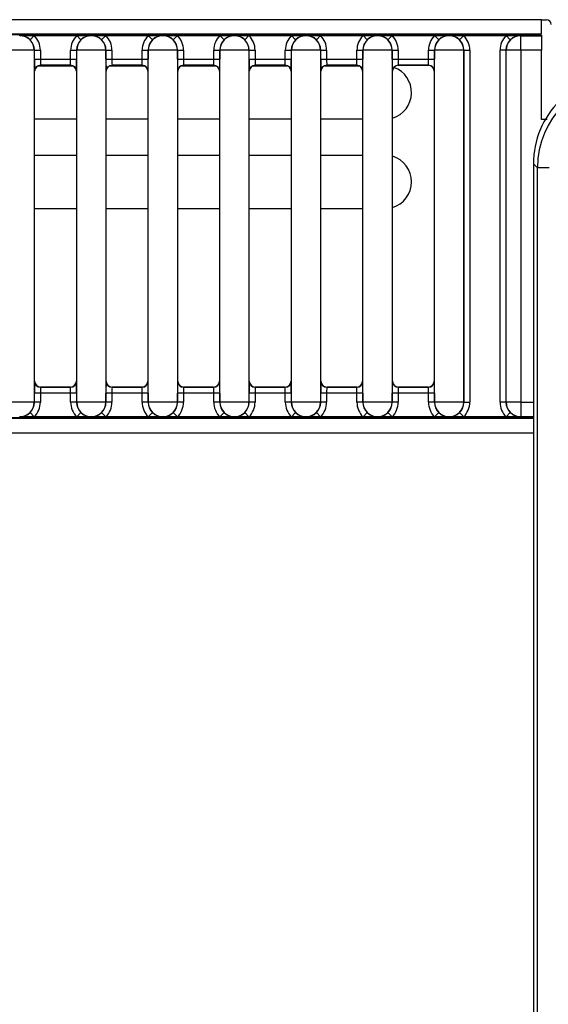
# Model space of a CAD drawing. Header units: millimetres. Extents: x 0 to 287, y 0 to 200.
# Tile 15 of 68: x 43.43 to 47.86, y 83.77 to 92.03. Entities that reach past the tile are written whole.
import ezdxf

# ---------------------------------------------------------------- set-up
doc = ezdxf.new("R2010")
doc.units = ezdxf.units.MM
doc.layers.add('130.193_BW4C_CTM', color=7, linetype='Continuous')
doc.layers.add('Défaut', color=7, linetype='Continuous')

# ---------------------------------------------------------------- blocks, each defined once
blk = doc.blocks.new('SE1')
at = {"layer": '130.193_BW4C_CTM', "color": 7, "linetype": 'Continuous'}
for p, q in [((47.8061, 92.0283), (32.8061, 92.0283)), ((47.8061, 91.9103), (47.8061, 92.0283)), ((47.8061, 92.0283), (47.8461, 92.0283)), ((47.0126, 91.9006), (32.1261, 91.9006)), ((32.8061, 91.9103), (47.8061, 91.9103)), ((43.4311, 91.8938), (43.4327, 91.8953)), ((43.4327, 91.8953), (43.5531, 91.8953)), ((43.518, 91.8597), (43.5531, 91.8953)), ((43.5531, 91.8953), (43.9091, 91.8953)), ((43.9091, 91.8953), (44.0295, 91.8953)), ((43.9442, 91.8597), (43.9091, 91.8953)), ((44.0295, 91.8953), (44.0311, 91.8938)), ((44.0311, 91.8938), (44.0327, 91.8953)), ((44.0327, 91.8953), (44.1531, 91.8953)), ((44.118, 91.8597), (44.1531, 91.8953)), ((44.1531, 91.8953), (44.5091, 91.8953)), ((44.5091, 91.8953), (44.6295, 91.8953)), ((44.5442, 91.8597), (44.5091, 91.8953)), ((44.6295, 91.8953), (44.6311, 91.8938)), ((44.6311, 91.8938), (44.6327, 91.8953)), ((44.6327, 91.8953), (44.7531, 91.8953)), ((44.718, 91.8597), (44.7531, 91.8953)), ((44.7531, 91.8953), (45.1091, 91.8953)), ((45.1091, 91.8953), (45.2295, 91.8953)), ((45.1442, 91.8597), (45.1091, 91.8953)), ((45.2295, 91.8953), (45.2311, 91.8938)), ((45.2311, 91.8938), (45.2327, 91.8953)), ((45.2327, 91.8953), (45.3531, 91.8953)), ((45.318, 91.8597), (45.3531, 91.8953)), ((45.3531, 91.8953), (45.7091, 91.8953)), ((45.7091, 91.8953), (45.8295, 91.8953)), ((45.7442, 91.8597), (45.7091, 91.8953)), ((45.8295, 91.8953), (45.8311, 91.8938)), ((45.8311, 91.8938), (45.8327, 91.8953)), ((45.8327, 91.8953), (45.9531, 91.8953)), ((45.918, 91.8597), (45.9531, 91.8953)), ((45.9531, 91.8953), (46.3091, 91.8953)), ((46.3442, 91.8597), (46.3091, 91.8953)), ((46.3091, 91.8953), (46.4295, 91.8953)), ((46.4295, 91.8953), (46.4311, 91.8938)), ((46.4311, 91.8938), (46.4327, 91.8953)), ((46.4327, 91.8953), (46.5531, 91.8953)), ((46.518, 91.8597), (46.5531, 91.8953)), ((46.5531, 91.8953), (46.9091, 91.8953)), ((46.6906, 91.8979), (46.7716, 91.8979)), ((46.9442, 91.8597), (46.9091, 91.8953)), ((46.9091, 91.8953), (47.0295, 91.8953)), ((47.0295, 91.8953), (47.0311, 91.8938)), ((47.0311, 91.8938), (47.0327, 91.8953)), ((47.0327, 91.8953), (47.1531, 91.8953)), ((47.0922, 91.8983), (47.0621, 91.9002)), ((47.118, 91.8597), (47.1531, 91.8953)), ((47.1417, 91.898), (47.8061, 91.898)), ((47.1531, 91.8953), (47.5091, 91.8953)), ((47.5442, 91.8597), (47.5091, 91.8953)), ((47.5091, 91.8953), (47.6295, 91.8953)), ((47.5191, 91.9103), (47.5191, 91.898)), ((47.5361, 91.9103), (47.5361, 91.898)), ((47.6295, 91.8953), (47.6311, 91.8938)), ((47.6311, 91.8938), (47.8061, 91.8938)), ((47.6311, 91.7716), (47.6311, 91.8938)), ((47.6442, 91.898), (47.6442, 91.9103)), ((47.8061, 91.898), (47.8061, 91.8938)), ((47.8061, 91.8938), (47.8061, 91.7716)), ((43.5532, 91.7716), (43.309, 91.7716)), ((43.5544, 91.7728), (43.5532, 91.7716)), ((43.5532, 91.7716), (43.5532, 88.819)), ((43.5544, 91.7728), (43.6044, 91.7728)), ((43.5544, 91.6962), (43.5544, 91.7728)), ((43.6044, 91.7728), (43.6044, 91.6962)), ((43.8578, 91.7728), (43.9078, 91.7728)), ((43.8578, 91.6962), (43.8578, 91.7728)), ((43.9078, 91.7728), (43.9078, 91.6962)), ((43.909, 91.7716), (43.9078, 91.7728)), ((43.909, 88.819), (43.909, 91.7716)), ((44.1532, 91.7716), (43.909, 91.7716)), ((44.1544, 91.7728), (44.1532, 91.7716)), ((44.1532, 91.7716), (44.1532, 88.819)), ((44.1544, 91.7728), (44.2044, 91.7728)), ((44.1544, 91.6962), (44.1544, 91.7728)), ((44.2044, 91.7728), (44.2044, 91.6962)), ((44.4578, 91.7728), (44.5078, 91.7728)), ((44.4578, 91.6962), (44.4578, 91.7728)), ((44.5078, 91.7728), (44.5078, 91.6962)), ((44.509, 91.7716), (44.5078, 91.7728)), ((44.509, 88.819), (44.509, 91.7716)), ((44.7532, 91.7716), (44.509, 91.7716)), ((44.7544, 91.7728), (44.7532, 91.7716)), ((44.7532, 91.7716), (44.7532, 88.819)), ((44.7544, 91.7728), (44.8044, 91.7728)), ((44.7544, 91.6962), (44.7544, 91.7728)), ((44.8044, 91.7728), (44.8044, 91.6962)), ((45.0578, 91.7728), (45.1078, 91.7728)), ((45.0578, 91.6962), (45.0578, 91.7728)), ((45.1078, 91.7728), (45.1078, 91.6962)), ((45.109, 91.7716), (45.1078, 91.7728)), ((45.109, 88.819), (45.109, 91.7716)), ((45.3532, 91.7716), (45.109, 91.7716)), ((45.3544, 91.7728), (45.3532, 91.7716)), ((45.3532, 91.7716), (45.3532, 88.819)), ((45.3544, 91.7728), (45.4044, 91.7728)), ((45.3544, 91.6962), (45.3544, 91.7728)), ((45.4044, 91.7728), (45.4044, 91.6962)), ((45.6578, 91.6962), (45.6578, 91.7728)), ((45.6578, 91.7728), (45.7078, 91.7728)), ((45.7078, 91.7728), (45.7078, 91.6962)), ((45.709, 91.7716), (45.7078, 91.7728)), ((45.709, 88.819), (45.709, 91.7716)), ((45.9532, 91.7716), (45.709, 91.7716)), ((45.9544, 91.7728), (45.9532, 91.7716)), ((45.9532, 91.7716), (45.9532, 88.819)), ((45.9544, 91.6962), (45.9544, 91.7728)), ((45.9544, 91.7728), (46.0044, 91.7728)), ((46.0044, 91.7728), (46.0044, 91.6962)), ((46.2578, 91.7728), (46.3078, 91.7728)), ((46.2578, 91.6962), (46.2578, 91.7728)), ((46.309, 91.7716), (46.3078, 91.7728)), ((46.3078, 91.7728), (46.3078, 91.6962)), ((46.309, 88.819), (46.309, 91.7716)), ((46.5532, 91.7716), (46.309, 91.7716)), ((46.5544, 91.7728), (46.5532, 91.7716)), ((46.5532, 91.7716), (46.5532, 88.819)), ((46.5544, 91.7728), (46.6044, 91.7728)), ((46.5544, 91.6962), (46.5544, 91.7728)), ((46.6044, 91.7728), (46.6044, 91.6962)), ((46.8578, 91.7728), (46.9078, 91.7728)), ((46.8578, 91.6962), (46.8578, 91.7728)), ((46.9078, 91.7728), (46.9078, 91.6962)), ((46.909, 91.7716), (46.9078, 91.7728)), ((47.1532, 91.7716), (46.909, 91.7716)), ((46.909, 88.819), (46.909, 91.7716)), ((47.1544, 91.7728), (47.1532, 91.7716)), ((47.1532, 91.7716), (47.1532, 88.819)), ((47.1544, 91.7728), (47.2044, 91.7728)), ((47.1544, 88.8179), (47.1544, 91.7728)), ((47.2044, 91.7728), (47.2044, 88.8179)), ((47.5078, 91.7728), (47.4578, 91.7728)), ((47.4578, 88.8179), (47.4578, 91.7728)), ((47.509, 91.7716), (47.5078, 91.7728)), ((47.5078, 91.7728), (47.5078, 88.8179)), ((47.6311, 91.7716), (47.509, 91.7716)), ((47.509, 88.819), (47.509, 91.7716)), ((47.6311, 91.7716), (47.6311, 88.819)), ((47.8061, 91.7716), (47.6311, 91.7716)), ((47.8061, 91.1919), (47.8061, 91.7716)), ((43.5544, 91.6962), (43.6044, 91.6962)), ((43.589, 91.6423), (43.8732, 91.6423)), ((43.6044, 91.6962), (43.8578, 91.6962)), ((43.857, 91.6462), (43.6052, 91.6462)), ((43.6052, 91.6462), (43.6061, 91.6453)), ((43.8561, 91.6453), (43.6061, 91.6453)), ((43.8561, 91.6453), (43.857, 91.6462)), ((43.8578, 91.6962), (43.9078, 91.6962)), ((44.1544, 91.6962), (44.2044, 91.6962)), ((44.189, 91.6423), (44.4732, 91.6423)), ((44.2044, 91.6962), (44.4578, 91.6962)), ((44.457, 91.6462), (44.2052, 91.6462)), ((44.2052, 91.6462), (44.2061, 91.6453)), ((44.4561, 91.6453), (44.2061, 91.6453)), ((44.4561, 91.6453), (44.457, 91.6462)), ((44.4578, 91.6962), (44.5078, 91.6962)), ((44.7544, 91.6962), (44.8044, 91.6962)), ((44.789, 91.6423), (45.0732, 91.6423)), ((44.8044, 91.6962), (45.0578, 91.6962)), ((45.057, 91.6462), (44.8052, 91.6462)), ((44.8052, 91.6462), (44.8061, 91.6453)), ((45.0561, 91.6453), (44.8061, 91.6453)), ((45.0561, 91.6453), (45.057, 91.6462)), ((45.0578, 91.6962), (45.1078, 91.6962)), ((45.3544, 91.6962), (45.4044, 91.6962)), ((45.389, 91.6423), (45.6732, 91.6423)), ((45.4044, 91.6962), (45.6578, 91.6962)), ((45.657, 91.6462), (45.4052, 91.6462)), ((45.4052, 91.6462), (45.4061, 91.6453)), ((45.6561, 91.6453), (45.4061, 91.6453)), ((45.6561, 91.6453), (45.657, 91.6462)), ((45.6578, 91.6962), (45.7078, 91.6962)), ((45.9544, 91.6962), (46.0044, 91.6962)), ((45.989, 91.6423), (46.2732, 91.6423)), ((46.0044, 91.6962), (46.2578, 91.6962)), ((46.257, 91.6462), (46.0052, 91.6462)), ((46.0052, 91.6462), (46.0061, 91.6453)), ((46.2561, 91.6453), (46.0061, 91.6453)), ((46.2561, 91.6453), (46.257, 91.6462)), ((46.2578, 91.6962), (46.3078, 91.6962)), ((46.5544, 91.6962), (46.6044, 91.6962)), ((46.6044, 91.6962), (46.8578, 91.6962)), ((46.857, 91.6462), (46.6052, 91.6462)), ((46.6052, 91.6462), (46.6061, 91.6453)), ((46.8561, 91.6453), (46.6061, 91.6453)), ((46.8561, 91.6453), (46.857, 91.6462)), ((46.8578, 91.6962), (46.9078, 91.6962)), ((43.5561, 91.5953), (43.5552, 91.5962)), ((43.5561, 88.9953), (43.5561, 91.5953)), ((43.907, 91.5962), (43.9061, 91.5953)), ((43.9061, 91.5953), (43.9061, 88.9953)), ((44.1561, 91.5953), (44.1552, 91.5962)), ((44.1561, 88.9953), (44.1561, 91.5953)), ((44.507, 91.5962), (44.5061, 91.5953)), ((44.5061, 91.5953), (44.5061, 88.9953)), ((44.7561, 91.5953), (44.7552, 91.5962)), ((44.7561, 88.9953), (44.7561, 91.5953)), ((45.107, 91.5962), (45.1061, 91.5953)), ((45.1061, 91.5953), (45.1061, 88.9953)), ((45.3561, 91.5953), (45.3552, 91.5962)), ((45.3561, 88.9953), (45.3561, 91.5953)), ((45.707, 91.5962), (45.7061, 91.5953)), ((45.7061, 91.5953), (45.7061, 88.9953)), ((45.9561, 91.5953), (45.9552, 91.5962)), ((45.9561, 88.9953), (45.9561, 91.5953)), ((46.307, 91.5962), (46.3061, 91.5953)), ((46.3061, 91.5953), (46.3061, 88.9953)), ((46.5561, 91.5953), (46.5552, 91.5962)), ((46.5561, 88.9953), (46.5561, 91.5953)), ((46.907, 91.5962), (46.9061, 91.5953)), ((46.9061, 91.5953), (46.9061, 88.9953)), ((43.9061, 91.1923), (43.5561, 91.1923)), ((44.5061, 91.1923), (44.1561, 91.1923)), ((45.1061, 91.1923), (44.7561, 91.1923)), ((45.7061, 91.1923), (45.3561, 91.1923)), ((46.3061, 91.1923), (45.9561, 91.1923)), ((47.8061, 91.1928), (47.8537, 91.1928)), ((47.8531, 91.1919), (47.8061, 91.1919)), ((43.5561, 90.8923), (43.9061, 90.8923)), ((44.1561, 90.8923), (44.5061, 90.8923)), ((44.7561, 90.8923), (45.1061, 90.8923)), ((45.3561, 90.8923), (45.7061, 90.8923)), ((45.9561, 90.8923), (46.3061, 90.8923)), ((47.7711, 90.7861), (47.7379, 90.8193)), ((47.7379, 90.8193), (47.7379, 50.6716)), ((47.7711, 50.7049), (47.7711, 90.7861)), ((47.8711, 90.7861), (47.7711, 90.7861)), ((43.9061, 90.4423), (43.5561, 90.4423)), ((44.5061, 90.4423), (44.1561, 90.4423)), ((45.1061, 90.4423), (44.7561, 90.4423)), ((45.7061, 90.4423), (45.3561, 90.4423)), ((46.3061, 90.4423), (45.9561, 90.4423)), ((43.5552, 88.9945), (43.5561, 88.9953)), ((43.9061, 88.9953), (43.907, 88.9945)), ((44.1552, 88.9945), (44.1561, 88.9953)), ((44.5061, 88.9953), (44.507, 88.9945)), ((44.7552, 88.9945), (44.7561, 88.9953)), ((45.1061, 88.9953), (45.107, 88.9945)), ((45.3552, 88.9945), (45.3561, 88.9953)), ((45.7061, 88.9953), (45.707, 88.9945)), ((45.9552, 88.9945), (45.9561, 88.9953)), ((46.3061, 88.9953), (46.307, 88.9945)), ((46.5552, 88.9945), (46.5561, 88.9953)), ((46.9061, 88.9953), (46.907, 88.9945)), ((43.6061, 88.9453), (43.6052, 88.9445)), ((43.6052, 88.9445), (43.857, 88.9445)), ((43.8561, 88.9453), (43.6061, 88.9453)), ((43.857, 88.9445), (43.8561, 88.9453)), ((44.2061, 88.9453), (44.2052, 88.9445)), ((44.2052, 88.9445), (44.457, 88.9445)), ((44.4561, 88.9453), (44.2061, 88.9453)), ((44.457, 88.9445), (44.4561, 88.9453)), ((44.8061, 88.9453), (44.8052, 88.9445)), ((44.8052, 88.9445), (45.057, 88.9445)), ((45.0561, 88.9453), (44.8061, 88.9453)), ((45.057, 88.9445), (45.0561, 88.9453)), ((45.4061, 88.9453), (45.4052, 88.9445)), ((45.4052, 88.9445), (45.657, 88.9445)), ((45.6561, 88.9453), (45.4061, 88.9453)), ((45.657, 88.9445), (45.6561, 88.9453)), ((46.0061, 88.9453), (46.0052, 88.9445)), ((46.0052, 88.9445), (46.257, 88.9445)), ((46.2561, 88.9453), (46.0061, 88.9453)), ((46.257, 88.9445), (46.2561, 88.9453)), ((46.6061, 88.9453), (46.6052, 88.9445)), ((46.6052, 88.9445), (46.857, 88.9445)), ((46.8561, 88.9453), (46.6061, 88.9453)), ((46.857, 88.9445), (46.8561, 88.9453)), ((43.6044, 88.8945), (43.5544, 88.8945)), ((43.5544, 88.8179), (43.5544, 88.8945)), ((43.8578, 88.8945), (43.6044, 88.8945)), ((43.6044, 88.8945), (43.6044, 88.8179)), ((43.9078, 88.8945), (43.8578, 88.8945)), ((43.8578, 88.8179), (43.8578, 88.8945)), ((43.9078, 88.8945), (43.9078, 88.8179)), ((44.2044, 88.8945), (44.1544, 88.8945)), ((44.1544, 88.8179), (44.1544, 88.8945)), ((44.4578, 88.8945), (44.2044, 88.8945)), ((44.2044, 88.8945), (44.2044, 88.8179)), ((44.5078, 88.8945), (44.4578, 88.8945)), ((44.4578, 88.8179), (44.4578, 88.8945)), ((44.5078, 88.8945), (44.5078, 88.8179)), ((44.8044, 88.8945), (44.7544, 88.8945)), ((44.7544, 88.8179), (44.7544, 88.8945)), ((45.0578, 88.8945), (44.8044, 88.8945)), ((44.8044, 88.8945), (44.8044, 88.8179)), ((45.1078, 88.8945), (45.0578, 88.8945)), ((45.0578, 88.8179), (45.0578, 88.8945)), ((45.1078, 88.8945), (45.1078, 88.8179)), ((45.4044, 88.8945), (45.3544, 88.8945)), ((45.3544, 88.8179), (45.3544, 88.8945)), ((45.6578, 88.8945), (45.4044, 88.8945)), ((45.4044, 88.8945), (45.4044, 88.8179)), ((45.6578, 88.8179), (45.6578, 88.8945)), ((45.7078, 88.8945), (45.6578, 88.8945)), ((45.7078, 88.8945), (45.7078, 88.8179)), ((46.0044, 88.8945), (45.9544, 88.8945)), ((45.9544, 88.8179), (45.9544, 88.8945)), ((46.2578, 88.8945), (46.0044, 88.8945)), ((46.0044, 88.8945), (46.0044, 88.8179)), ((46.3078, 88.8945), (46.2578, 88.8945)), ((46.2578, 88.8179), (46.2578, 88.8945)), ((46.3078, 88.8945), (46.3078, 88.8179)), ((46.5544, 88.8179), (46.5544, 88.8945)), ((46.6044, 88.8945), (46.5544, 88.8945)), ((46.6044, 88.8945), (46.6044, 88.8179)), ((46.8578, 88.8945), (46.6044, 88.8945)), ((46.8578, 88.8179), (46.8578, 88.8945)), ((46.9078, 88.8945), (46.8578, 88.8945)), ((46.9078, 88.8945), (46.9078, 88.8179)), ((43.5532, 88.819), (43.309, 88.819)), ((43.5532, 88.819), (43.5544, 88.8179)), ((43.6044, 88.8179), (43.5544, 88.8179)), ((43.9078, 88.8179), (43.8578, 88.8179)), ((43.9078, 88.8179), (43.909, 88.819)), ((44.1532, 88.819), (43.909, 88.819)), ((44.1532, 88.819), (44.1544, 88.8179)), ((44.2044, 88.8179), (44.1544, 88.8179)), ((44.5078, 88.8179), (44.4578, 88.8179)), ((44.5078, 88.8179), (44.509, 88.819)), ((44.7532, 88.819), (44.509, 88.819)), ((44.7532, 88.819), (44.7544, 88.8179)), ((44.8044, 88.8179), (44.7544, 88.8179)), ((45.1078, 88.8179), (45.0578, 88.8179)), ((45.1078, 88.8179), (45.109, 88.819)), ((45.3532, 88.819), (45.109, 88.819)), ((45.3532, 88.819), (45.3544, 88.8179)), ((45.4044, 88.8179), (45.3544, 88.8179)), ((45.7078, 88.8179), (45.6578, 88.8179)), ((45.7078, 88.8179), (45.709, 88.819)), ((45.9532, 88.819), (45.709, 88.819)), ((45.9532, 88.819), (45.9544, 88.8179)), ((46.0044, 88.8179), (45.9544, 88.8179)), ((46.3078, 88.8179), (46.2578, 88.8179)), ((46.3078, 88.8179), (46.309, 88.819)), ((46.5532, 88.819), (46.309, 88.819)), ((46.5532, 88.819), (46.5544, 88.8179)), ((46.6044, 88.8179), (46.5544, 88.8179)), ((46.9078, 88.8179), (46.8578, 88.8179)), ((46.9078, 88.8179), (46.909, 88.819)), ((47.1532, 88.819), (46.909, 88.819)), ((47.1532, 88.819), (47.1544, 88.8179)), ((47.1544, 88.8179), (47.2044, 88.8179)), ((47.5078, 88.8179), (47.4578, 88.8179)), ((47.5078, 88.8179), (47.509, 88.819)), ((47.6311, 88.819), (47.509, 88.819)), ((47.6311, 88.819), (47.7379, 88.819)), ((47.6311, 88.819), (47.6311, 88.6969)), ((47.7379, 88.6803), (31.4241, 88.6803)), ((32.1261, 88.6901), (47.0126, 88.6901)), ((43.4311, 88.6969), (43.4295, 88.6953)), ((43.4327, 88.6953), (43.4311, 88.6969)), ((43.5531, 88.6953), (43.4327, 88.6953)), ((43.518, 88.7309), (43.5531, 88.6953)), ((43.9091, 88.6953), (43.5531, 88.6953)), ((43.9442, 88.7309), (43.9091, 88.6953)), ((44.0295, 88.6953), (43.9091, 88.6953)), ((44.0311, 88.6969), (44.0295, 88.6953)), ((44.0327, 88.6953), (44.0311, 88.6969)), ((44.1531, 88.6953), (44.0327, 88.6953)), ((44.118, 88.7309), (44.1531, 88.6953)), ((44.5091, 88.6953), (44.1531, 88.6953)), ((44.5442, 88.7309), (44.5091, 88.6953)), ((44.6295, 88.6953), (44.5091, 88.6953)), ((44.6311, 88.6969), (44.6295, 88.6953)), ((44.6327, 88.6953), (44.6311, 88.6969)), ((44.7531, 88.6953), (44.6327, 88.6953)), ((44.718, 88.7309), (44.7531, 88.6953)), ((45.1091, 88.6953), (44.7531, 88.6953)), ((45.1442, 88.7309), (45.1091, 88.6953)), ((45.2295, 88.6953), (45.1091, 88.6953)), ((45.2311, 88.6969), (45.2295, 88.6953)), ((45.2327, 88.6953), (45.2311, 88.6969)), ((45.3531, 88.6953), (45.2327, 88.6953)), ((45.318, 88.7309), (45.3531, 88.6953)), ((45.7091, 88.6953), (45.3531, 88.6953)), ((45.7442, 88.7309), (45.7091, 88.6953)), ((45.8295, 88.6953), (45.7091, 88.6953)), ((45.8311, 88.6969), (45.8295, 88.6953)), ((45.8327, 88.6953), (45.8311, 88.6969)), ((45.9531, 88.6953), (45.8327, 88.6953)), ((45.918, 88.7309), (45.9531, 88.6953)), ((46.3091, 88.6953), (45.9531, 88.6953)), ((46.3442, 88.7309), (46.3091, 88.6953)), ((46.4295, 88.6953), (46.3091, 88.6953)), ((46.4311, 88.6969), (46.4295, 88.6953)), ((46.4327, 88.6953), (46.4311, 88.6969)), ((46.5531, 88.6953), (46.4327, 88.6953)), ((46.518, 88.7309), (46.5531, 88.6953)), ((46.9091, 88.6953), (46.5531, 88.6953)), ((46.9442, 88.7309), (46.9091, 88.6953)), ((47.0295, 88.6953), (46.9091, 88.6953)), ((47.0311, 88.6969), (47.0295, 88.6953)), ((47.0327, 88.6953), (47.0311, 88.6969)), ((47.1531, 88.6953), (47.0327, 88.6953)), ((47.0922, 88.6923), (47.0621, 88.6905)), ((47.118, 88.7309), (47.1531, 88.6953)), ((47.6924, 88.6927), (47.1417, 88.6927)), ((47.5091, 88.6953), (47.1531, 88.6953)), ((47.5442, 88.7309), (47.5091, 88.6953)), ((47.6295, 88.6953), (47.5091, 88.6953)), ((47.5191, 88.6927), (47.5191, 88.6803)), ((47.5361, 88.6927), (47.5361, 88.6803)), ((47.6311, 88.6969), (47.6295, 88.6953)), ((47.7379, 88.6969), (47.6311, 88.6969)), ((47.6442, 88.6803), (47.6442, 88.6927)), ((31.4241, 88.5623), (47.7379, 88.5623))]:
    blk.add_line(p, q, dxfattribs=at)
for centre, radius, start, end in [((47.8461, 91.9883), 0.04, 0, 90), ((43.4311, 91.7716), 0.1221, 0.00436, 89.99567), ((43.4315, 91.7726), 0.1227, 45.22947, 89.47542), ((44.0311, 91.7716), 0.1221, 90.00436, 179.99564), ((44.0307, 91.7726), 0.1227, 90.52368, 134.77143), ((44.0311, 91.7716), 0.1221, 0.00436, 89.99567), ((44.0315, 91.7726), 0.1227, 45.22947, 89.47542), ((44.6311, 91.7716), 0.1221, 90.00436, 179.99564), ((44.6307, 91.7726), 0.1227, 90.52368, 134.77143), ((44.6311, 91.7716), 0.1221, 0.00436, 89.99567), ((44.6315, 91.7726), 0.1227, 45.22947, 89.47542), ((45.2311, 91.7716), 0.1221, 90.00436, 179.99564), ((45.2307, 91.7726), 0.1227, 90.52368, 134.77143), ((45.2311, 91.7716), 0.1221, 0.00436, 89.99567), ((45.2315, 91.7726), 0.1227, 45.22947, 89.47542), ((45.8311, 91.7716), 0.1221, 90.00436, 179.99564), ((45.8307, 91.7726), 0.1227, 90.52368, 134.77143), ((45.8311, 91.7716), 0.1221, 0.00436, 89.99567), ((45.8315, 91.7726), 0.1227, 45.22947, 89.47542), ((46.4311, 91.7716), 0.1221, 90.00436, 179.99564), ((46.4307, 91.7726), 0.1227, 90.52368, 134.77143), ((46.4311, 91.7716), 0.1221, 0.00436, 89.99567), ((46.4315, 91.7726), 0.1227, 45.22947, 89.47542), ((47.0311, 91.7716), 0.1221, 90.00436, 179.99564), ((47.0307, 91.7726), 0.1227, 90.52368, 134.77143), ((47.0311, 91.7716), 0.1221, 0.00436, 89.99567), ((47.0315, 91.7726), 0.1227, 45.22947, 89.47542), ((47.6311, 91.7716), 0.1221, 90.00436, 179.99564), ((47.6307, 91.7726), 0.1227, 90.52368, 134.77143), ((43.6052, 91.5962), 0.05, 90.00436, 179.99564), ((43.857, 91.5962), 0.05, 0.00436, 89.99564), ((44.2052, 91.5962), 0.05, 90.00436, 179.99564), ((44.457, 91.5962), 0.05, 0.00436, 89.99564), ((44.8052, 91.5962), 0.05, 90.00436, 179.99564), ((45.057, 91.5962), 0.05, 0.00436, 89.99564), ((45.4052, 91.5962), 0.05, 90.00436, 179.99564), ((45.657, 91.5962), 0.05, 0.00436, 89.99564), ((46.0052, 91.5962), 0.05, 90.00436, 179.99564), ((46.257, 91.5962), 0.05, 0.00436, 89.99564), ((46.6052, 91.5962), 0.05, 90.00436, 179.99564), ((46.857, 91.5962), 0.05, 0.00436, 89.99564), ((46.4911, 91.4173), 0.225, 286.79145, 69.8235), ((48.4824, 90.8194), 0.7445, 89.99613, 180.00387), ((48.5157, 90.7861), 0.7446, 90.00257, 179.99743), ((46.4911, 90.6673), 0.225, 286.79145, 73.20855), ((43.6052, 88.9945), 0.05, 180.00436, 269.99564), ((43.857, 88.9945), 0.05, 270.00436, 359.99564), ((44.2052, 88.9945), 0.05, 180.00436, 269.99564), ((44.457, 88.9945), 0.05, 270.00436, 359.99564), ((44.8052, 88.9945), 0.05, 180.00436, 269.99564), ((45.057, 88.9945), 0.05, 270.00436, 359.99564), ((45.4052, 88.9945), 0.05, 180.00436, 269.99564), ((45.657, 88.9945), 0.05, 270.00436, 359.99564), ((46.0052, 88.9945), 0.05, 180.00436, 269.99564), ((46.257, 88.9945), 0.05, 270.00436, 359.99564), ((46.6052, 88.9945), 0.05, 180.00436, 269.99564), ((46.857, 88.9945), 0.05, 270.00436, 359.99564), ((43.4311, 88.819), 0.1221, 270.00436, 359.99564), ((44.0311, 88.819), 0.1221, 180.00436, 269.99567), ((44.0311, 88.819), 0.1221, 270.00436, 359.99564), ((44.6311, 88.819), 0.1221, 180.00436, 269.99567), ((44.6311, 88.819), 0.1221, 270.00436, 359.99564), ((45.2311, 88.819), 0.1221, 180.00436, 269.99567), ((45.2311, 88.819), 0.1221, 270.00436, 359.99564), ((45.8311, 88.819), 0.1221, 180.00436, 269.99567), ((45.8311, 88.819), 0.1221, 270.00436, 359.99564), ((46.4311, 88.819), 0.1221, 180.00436, 269.99567), ((46.4311, 88.819), 0.1221, 270.00436, 359.99564), ((47.0311, 88.819), 0.1221, 180.00436, 269.99567), ((47.0311, 88.819), 0.1221, 270.00436, 359.99564), ((47.6311, 88.819), 0.1221, 180.00436, 269.99564), ((43.4315, 88.8181), 0.1227, 270.52368, 314.77143), ((44.0307, 88.8181), 0.1227, 225.22947, 269.47542), ((44.0315, 88.8181), 0.1227, 270.52368, 314.77143), ((44.6307, 88.8181), 0.1227, 225.22947, 269.47542), ((44.6315, 88.8181), 0.1227, 270.52368, 314.77143), ((45.2307, 88.8181), 0.1227, 225.22947, 269.47542), ((45.2315, 88.8181), 0.1227, 270.52368, 314.77143), ((45.8307, 88.8181), 0.1227, 225.22947, 269.47542), ((45.8315, 88.8181), 0.1227, 270.52368, 314.77143), ((46.4307, 88.8181), 0.1227, 225.22947, 269.47542), ((46.4315, 88.8181), 0.1227, 270.52368, 314.77143), ((47.0307, 88.8181), 0.1227, 225.22947, 269.47542), ((47.0315, 88.8181), 0.1227, 270.52368, 314.77143), ((47.6307, 88.8181), 0.1227, 225.22947, 269.47542)]:
    blk.add_arc(centre, radius, start, end, dxfattribs=at)
for centre, major_axis, ratio, start_param, end_param in [((43.4322, 91.7728), (-0.1217, -0.1217), 0.999924, 2.356233, 3.148589), ((44.03, 91.7728), (0.1217, -0.1217), 0.999924, 3.134596, 3.926953), ((44.0322, 91.7728), (-0.1217, -0.1217), 0.999924, 2.356233, 3.148589), ((44.63, 91.7728), (0.1217, -0.1217), 0.999924, 3.134596, 3.926953), ((44.6322, 91.7728), (-0.1217, -0.1217), 0.999924, 2.356233, 3.148589), ((45.23, 91.7728), (0.1217, -0.1217), 0.999924, 3.134596, 3.926953), ((45.2322, 91.7728), (-0.1217, -0.1217), 0.999924, 2.356233, 3.148589), ((45.83, 91.7728), (0.1217, -0.1217), 0.999924, 3.134596, 3.926953), ((45.8322, 91.7728), (-0.1217, -0.1217), 0.999924, 2.356233, 3.148589), ((46.43, 91.7728), (0.1217, -0.1217), 0.999924, 3.134596, 3.926953), ((46.4322, 91.7728), (-0.1217, -0.1217), 0.999924, 2.356233, 3.148589), ((46.7311, 91.8981), (0.0437, 0), 0.012941, -0.384539, 3.526131), ((47.03, 91.7728), (0.1217, -0.1217), 0.999924, 3.134596, 3.926953), ((47.0126, 91.9001), (0.05, 0), 0.008727, 0.139626, 1.570796), ((47.1417, 91.8984), (0.05, 0), 0.008727, 3.281219, 4.712389), ((47.0322, 91.7728), (-0.1217, -0.1217), 0.999924, 2.356233, 3.148589), ((47.63, 91.7728), (0.1217, -0.1217), 0.999924, 3.134596, 3.926953), ((43.4322, 91.7728), (-0.0864, -0.0864), 0.999862, 2.356233, 3.148589), ((44.03, 91.7728), (0.0864, -0.0864), 0.999862, 3.134596, 3.926953), ((44.0322, 91.7728), (-0.0864, -0.0864), 0.999862, 2.356233, 3.148589), ((44.63, 91.7728), (0.0864, -0.0864), 0.999862, 3.134596, 3.926953), ((44.6322, 91.7728), (-0.0864, -0.0864), 0.999862, 2.356233, 3.148589), ((45.23, 91.7728), (0.0864, -0.0864), 0.999862, 3.134596, 3.926953), ((45.2322, 91.7728), (-0.0864, -0.0864), 0.999862, 2.356233, 3.148589), ((45.83, 91.7728), (0.0864, -0.0864), 0.999862, 3.134596, 3.926953), ((45.8322, 91.7728), (-0.0864, -0.0864), 0.999862, 2.356233, 3.148589), ((46.43, 91.7728), (0.0864, -0.0864), 0.999862, 3.134596, 3.926953), ((46.4322, 91.7728), (-0.0864, -0.0864), 0.999862, 2.356233, 3.148589), ((47.03, 91.7728), (0.0864, -0.0864), 0.999862, 3.134596, 3.926953), ((47.0322, 91.7728), (-0.0864, -0.0864), 0.999862, 2.356233, 3.148589), ((47.63, 91.7728), (0.0864, -0.0864), 0.999862, 3.134596, 3.926953), ((43.5552, 91.6962), (0, -0.1), 0.008727, 4.712389, 6.274459), ((43.6061, 91.5953), (0.0354, -0.0354), 0.999924, 2.356233, 3.926953), ((43.6052, 91.6962), (0, -0.05), 0.017454, 4.712389, 6.274459), ((43.8561, 91.5953), (-0.0354, -0.0354), 0.999924, 2.356233, 3.926953), ((43.857, 91.6962), (0, -0.05), 0.017454, 0.008727, 1.570796), ((43.907, 91.6962), (0, -0.1), 0.008727, 0.008727, 1.570796), ((44.1552, 91.6962), (0, -0.1), 0.008727, 4.712389, 6.274459), ((44.2061, 91.5953), (0.0354, -0.0354), 0.999924, 2.356233, 3.926953), ((44.2052, 91.6962), (0, -0.05), 0.017454, 4.712389, 6.274459), ((44.4561, 91.5953), (-0.0354, -0.0354), 0.999924, 2.356233, 3.926953), ((44.457, 91.6962), (0, -0.05), 0.017454, 0.008727, 1.570796), ((44.507, 91.6962), (0, -0.1), 0.008727, 0.008727, 1.570796), ((44.7552, 91.6962), (0, -0.1), 0.008727, 4.712389, 6.274459), ((44.8061, 91.5953), (0.0354, -0.0354), 0.999924, 2.356233, 3.926953), ((44.8052, 91.6962), (0, -0.05), 0.017454, 4.712389, 6.274459), ((45.0561, 91.5953), (-0.0354, -0.0354), 0.999924, 2.356233, 3.926953), ((45.057, 91.6962), (0, -0.05), 0.017454, 0.008727, 1.570796), ((45.107, 91.6962), (0, -0.1), 0.008727, 0.008727, 1.570796), ((45.3552, 91.6962), (0, -0.1), 0.008727, 4.712389, 6.274459), ((45.4061, 91.5953), (0.0354, -0.0354), 0.999924, 2.356233, 3.926953), ((45.4052, 91.6962), (0, -0.05), 0.017454, 4.712389, 6.274459), ((45.6561, 91.5953), (-0.0354, -0.0354), 0.999924, 2.356233, 3.926953), ((45.657, 91.6962), (0, -0.05), 0.017454, 0.008727, 1.570796), ((45.707, 91.6962), (0, -0.1), 0.008727, 0.008727, 1.570796), ((45.9552, 91.6962), (0, -0.1), 0.008727, 4.712389, 6.274459), ((46.0061, 91.5953), (0.0354, -0.0354), 0.999924, 2.356233, 3.926953), ((46.0052, 91.6962), (0, -0.05), 0.017454, 4.712389, 6.274459), ((46.2561, 91.5953), (-0.0354, -0.0354), 0.999924, 2.356233, 3.926953), ((46.257, 91.6962), (0, -0.05), 0.017454, 0.008727, 1.570796), ((46.307, 91.6962), (0, -0.1), 0.008727, 0.008727, 1.570796), ((46.5552, 91.6962), (0, -0.1), 0.008727, 4.712389, 6.274459), ((46.6061, 91.5953), (0.0354, -0.0354), 0.999924, 2.356233, 3.926953), ((46.6052, 91.6962), (0, -0.05), 0.017454, 4.712389, 6.274459), ((46.8561, 91.5953), (-0.0354, -0.0354), 0.999924, 2.356233, 3.926953), ((46.857, 91.6962), (0, -0.05), 0.017454, 0.008727, 1.570796), ((46.907, 91.6962), (0, -0.1), 0.008727, 0.008727, 1.570796), ((43.5552, 88.8945), (0, 0.1), 0.008727, 0.008727, 1.570796), ((43.6061, 88.9953), (0.0354, 0.0354), 0.999924, 2.356233, 3.926953), ((43.8561, 88.9953), (-0.0354, 0.0354), 0.999924, 2.356233, 3.926953), ((43.907, 88.8945), (0, 0.1), 0.008727, 4.712389, 6.274459), ((44.1552, 88.8945), (0, 0.1), 0.008727, 0.008727, 1.570796), ((44.2061, 88.9953), (0.0354, 0.0354), 0.999924, 2.356233, 3.926953), ((44.4561, 88.9953), (-0.0354, 0.0354), 0.999924, 2.356233, 3.926953), ((44.507, 88.8945), (0, 0.1), 0.008727, 4.712389, 6.274459), ((44.7552, 88.8945), (0, 0.1), 0.008727, 0.008727, 1.570796), ((44.8061, 88.9953), (0.0354, 0.0354), 0.999924, 2.356233, 3.926953), ((45.0561, 88.9953), (-0.0354, 0.0354), 0.999924, 2.356233, 3.926953), ((45.107, 88.8945), (0, 0.1), 0.008727, 4.712389, 6.274459), ((45.3552, 88.8945), (0, 0.1), 0.008727, 0.008727, 1.570796), ((45.4061, 88.9953), (0.0354, 0.0354), 0.999924, 2.356233, 3.926953), ((45.6561, 88.9953), (-0.0354, 0.0354), 0.999924, 2.356233, 3.926953), ((45.707, 88.8945), (0, 0.1), 0.008727, 4.712389, 6.274459), ((45.9552, 88.8945), (0, 0.1), 0.008727, 0.008727, 1.570796), ((46.0061, 88.9953), (0.0354, 0.0354), 0.999924, 2.356233, 3.926953), ((46.2561, 88.9953), (-0.0354, 0.0354), 0.999924, 2.356233, 3.926953), ((46.307, 88.8945), (0, 0.1), 0.008727, 4.712389, 6.274459), ((46.5552, 88.8945), (0, 0.1), 0.008727, 0.008727, 1.570796), ((46.6061, 88.9953), (0.0354, 0.0354), 0.999924, 2.356233, 3.926953), ((46.8561, 88.9953), (-0.0354, 0.0354), 0.999924, 2.356233, 3.926953), ((46.907, 88.8945), (0, 0.1), 0.008727, 4.712389, 6.274459), ((43.6052, 88.8945), (0, 0.05), 0.017454, 0.008727, 1.570796), ((43.857, 88.8945), (0, 0.05), 0.017454, 4.712389, 6.274459), ((44.2052, 88.8945), (0, 0.05), 0.017454, 0.008727, 1.570796), ((44.457, 88.8945), (0, 0.05), 0.017454, 4.712389, 6.274459), ((44.8052, 88.8945), (0, 0.05), 0.017454, 0.008727, 1.570796), ((45.057, 88.8945), (0, 0.05), 0.017454, 4.712389, 6.274459), ((45.4052, 88.8945), (0, 0.05), 0.017454, 0.008727, 1.570796), ((45.657, 88.8945), (0, 0.05), 0.017454, 4.712389, 6.274459), ((46.0052, 88.8945), (0, 0.05), 0.017454, 0.008727, 1.570796), ((46.257, 88.8945), (0, 0.05), 0.017454, 4.712389, 6.274459), ((46.6052, 88.8945), (0, 0.05), 0.017454, 0.008727, 1.570796), ((46.857, 88.8945), (0, 0.05), 0.017454, 4.712389, 6.274459), ((43.4322, 88.8179), (-0.0864, 0.0864), 0.999862, 3.134596, 3.926953), ((43.4322, 88.8179), (-0.1217, 0.1217), 0.999924, 3.134596, 3.926953), ((44.03, 88.8179), (0.1217, 0.1217), 0.999924, 2.356233, 3.148589), ((44.03, 88.8179), (0.0864, 0.0864), 0.999862, 2.356233, 3.148589), ((44.0322, 88.8179), (-0.0864, 0.0864), 0.999862, 3.134596, 3.926953), ((44.0322, 88.8179), (-0.1217, 0.1217), 0.999924, 3.134596, 3.926953), ((44.63, 88.8179), (0.1217, 0.1217), 0.999924, 2.356233, 3.148589), ((44.63, 88.8179), (0.0864, 0.0864), 0.999862, 2.356233, 3.148589), ((44.6322, 88.8179), (-0.0864, 0.0864), 0.999862, 3.134596, 3.926953), ((44.6322, 88.8179), (-0.1217, 0.1217), 0.999924, 3.134596, 3.926953), ((45.23, 88.8179), (0.1217, 0.1217), 0.999924, 2.356233, 3.148589), ((45.23, 88.8179), (0.0864, 0.0864), 0.999862, 2.356233, 3.148589), ((45.2322, 88.8179), (-0.0864, 0.0864), 0.999862, 3.134596, 3.926953), ((45.2322, 88.8179), (-0.1217, 0.1217), 0.999924, 3.134596, 3.926953), ((45.83, 88.8179), (0.1217, 0.1217), 0.999924, 2.356233, 3.148589), ((45.83, 88.8179), (0.0864, 0.0864), 0.999862, 2.356233, 3.148589), ((45.8322, 88.8179), (-0.0864, 0.0864), 0.999862, 3.134596, 3.926953), ((45.8322, 88.8179), (-0.1217, 0.1217), 0.999924, 3.134596, 3.926953), ((46.43, 88.8179), (0.1217, 0.1217), 0.999924, 2.356233, 3.148589), ((46.43, 88.8179), (0.0864, 0.0864), 0.999862, 2.356233, 3.148589), ((46.4322, 88.8179), (-0.0864, 0.0864), 0.999862, 3.134596, 3.926953), ((46.4322, 88.8179), (-0.1217, 0.1217), 0.999924, 3.134596, 3.926953), ((47.03, 88.8179), (0.1217, 0.1217), 0.999924, 2.356233, 3.148589), ((47.03, 88.8179), (0.0864, 0.0864), 0.999862, 2.356233, 3.148589), ((47.0322, 88.8179), (-0.0864, 0.0864), 0.999862, 3.134596, 3.926953), ((47.0322, 88.8179), (-0.1217, 0.1217), 0.999924, 3.134596, 3.926953), ((47.63, 88.8179), (0.1217, 0.1217), 0.999924, 2.356233, 3.148589), ((47.63, 88.8179), (0.0864, 0.0864), 0.999862, 2.356233, 3.148589), ((47.0126, 88.6905), (-0.05, 0), 0.008727, 1.570796, 3.001966), ((47.1417, 88.6923), (-0.05, 0), 0.008727, 4.712389, 6.143559), ((47.6924, 88.6932), (0.05, 0), 0.008727, 4.712389, 5.85769)]:
    blk.add_ellipse(centre, major_axis=major_axis, ratio=ratio, start_param=start_param, end_param=end_param, dxfattribs=at)

msp = doc.modelspace()

# ---------------------------------------------------------------- block references
at = {"layer": 'Défaut'}
msp.add_blockref('SE1', (0, 0), dxfattribs=at)

doc.saveas('drawing.dxf')
